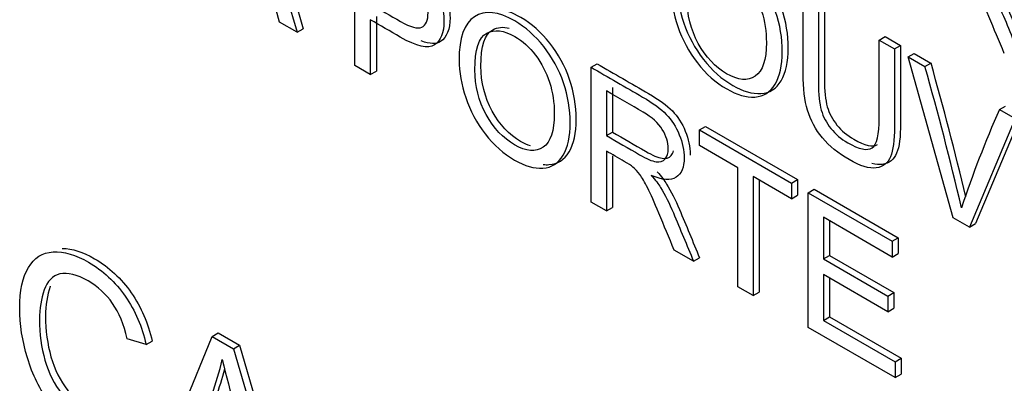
# Model space of a CAD drawing. Header units: inches. Extents: x 1 to 240, y -1 to 159.
# Tile 97 of 108: x 225.968 to 226.546, y 127.193 to 127.406. Entities that reach past the tile are written whole.
import ezdxf

# ---------------------------------------------------------------- set-up
doc = ezdxf.new("R2010")
doc.units = ezdxf.units.IN
doc.header["$MEASUREMENT"] = 0
doc.layers.add('Default', color=7, linetype='Continuous')
doc.layers.add('LAB20180', color=7, linetype='Continuous')

# ---------------------------------------------------------------- blocks, each defined once
blk = doc.blocks.new('SE1')
at = {"layer": 'LAB20180', "color": 7, "linetype": 'Continuous'}
for p, q in [((226.1035, 127.49339), (226.13123, 127.39836)), ((226.10704, 127.49543), (226.13477, 127.4004)), ((226.16511, 127.3788), (226.16511, 127.45782)), ((226.12094, 127.4043), (226.11311, 127.43274)), ((226.17766, 127.40771), (226.17766, 127.37564)), ((226.13123, 127.39836), (226.12094, 127.4043)), ((226.13123, 127.39836), (226.13477, 127.4004)), ((226.17412, 127.40567), (226.17412, 127.3736)), ((226.47263, 127.39378), (226.47616, 127.39582)), ((226.47616, 127.39582), (226.48513, 127.39065)), ((226.47263, 127.39378), (226.4816, 127.3886)), ((226.4816, 127.3886), (226.48513, 127.39065)), ((226.48966, 127.38395), (226.49319, 127.38599)), ((226.51607, 127.28968), (226.48966, 127.38395)), ((226.48966, 127.38395), (226.49945, 127.3783)), ((226.49319, 127.38599), (226.50298, 127.38034)), ((226.17412, 127.3736), (226.16511, 127.3788)), ((226.30357, 127.37788), (226.30711, 127.37992)), ((226.30357, 127.29886), (226.30357, 127.37788)), ((226.49945, 127.3783), (226.50298, 127.38034)), ((226.17412, 127.3736), (226.17766, 127.37564)), ((226.31612, 127.36599), (226.31612, 127.33986)), ((226.31258, 127.36395), (226.31258, 127.33782)), ((226.54311, 127.35309), (226.54665, 127.35513)), ((226.55589, 127.34979), (226.52907, 127.28626)), ((226.54311, 127.35309), (226.55235, 127.34775)), ((226.36718, 127.34116), (226.37071, 127.3432)), ((226.37071, 127.3432), (226.42467, 127.31205)), ((226.55235, 127.34775), (226.52554, 127.28422)), ((226.31258, 127.33782), (226.31612, 127.33986)), ((226.36718, 127.3319), (226.36718, 127.34116)), ((226.36718, 127.34116), (226.42113, 127.31001)), ((226.38967, 127.31892), (226.36718, 127.3319)), ((226.31258, 127.32872), (226.31258, 127.29366)), ((226.31612, 127.32585), (226.31612, 127.2957)), ((226.38967, 127.24915), (226.38967, 127.31892)), ((226.42113, 127.30075), (226.39864, 127.31374)), ((226.39864, 127.31374), (226.39864, 127.24397)), ((226.40218, 127.3117), (226.40218, 127.24601)), ((226.42113, 127.31001), (226.42467, 127.31205)), ((226.42113, 127.31001), (226.42113, 127.30075)), ((226.42467, 127.31205), (226.42467, 127.30279)), ((226.42113, 127.30075), (226.42467, 127.30279)), ((226.43097, 127.30433), (226.4345, 127.30637)), ((226.43097, 127.22531), (226.43097, 127.30433)), ((226.43097, 127.30433), (226.48028, 127.27586)), ((226.4345, 127.30637), (226.48381, 127.2779)), ((226.31258, 127.29366), (226.30357, 127.29886)), ((226.31258, 127.29366), (226.31612, 127.2957)), ((226.48028, 127.26661), (226.43994, 127.2899)), ((226.43994, 127.2899), (226.43994, 127.26555)), ((226.44347, 127.28786), (226.44347, 127.2676)), ((226.52554, 127.28422), (226.51607, 127.28968)), ((226.52554, 127.28422), (226.52907, 127.28626)), ((226.48028, 127.27586), (226.48381, 127.2779)), ((226.48028, 127.27586), (226.48028, 127.26661)), ((226.48381, 127.2779), (226.48381, 127.26865)), ((226.36372, 127.26413), (226.35238, 127.27068)), ((226.43994, 127.26555), (226.44347, 127.2676)), ((226.44347, 127.2676), (226.48122, 127.2458)), ((226.48028, 127.26661), (226.48381, 127.26865)), ((226.36372, 127.26413), (226.36725, 127.26618)), ((226.43994, 127.26555), (226.47768, 127.24376)), ((226.47768, 127.23451), (226.43994, 127.2563)), ((226.43994, 127.2563), (226.43994, 127.22943)), ((226.44347, 127.25426), (226.44347, 127.23148)), ((226.39864, 127.24397), (226.38967, 127.24915)), ((226.39864, 127.24397), (226.40218, 127.24601)), ((226.47768, 127.24376), (226.48122, 127.2458)), ((226.48122, 127.2458), (226.48122, 127.23655)), ((226.47768, 127.24376), (226.47768, 127.23451)), ((226.47768, 127.23451), (226.48122, 127.23655)), ((226.43994, 127.22943), (226.44347, 127.23148)), ((226.43994, 127.22943), (226.48187, 127.20522)), ((226.44347, 127.23148), (226.48541, 127.20727)), ((226.0814, 127.22005), (226.08493, 127.22209)), ((226.08493, 127.22209), (226.09746, 127.21486)), ((226.48187, 127.19592), (226.43097, 127.22531)), ((226.04261, 127.21535), (226.03151, 127.21873)), ((226.04261, 127.21535), (226.04615, 127.21739)), ((226.04876, 127.14012), (226.0814, 127.22005)), ((226.0814, 127.22005), (226.09393, 127.21282)), ((226.09393, 127.21282), (226.09746, 127.21486)), ((226.09393, 127.21282), (226.12861, 127.09402)), ((226.09746, 127.21486), (226.13215, 127.09606)), ((226.48187, 127.20522), (226.48541, 127.20727)), ((226.48187, 127.20522), (226.48187, 127.19592)), ((226.48541, 127.20727), (226.48541, 127.19796)), ((226.48187, 127.19592), (226.48541, 127.19796))]:
    blk.add_line(p, q, dxfattribs=at)
for centre, radius, start, end in [((224.65609, 126.85658), 1.91576, 13.24518, 15.80288), ((224.65963, 126.85862), 1.91576, 13.37762, 15.80288), ((227.12718, 127.09459), 0.63871, 156.12678, 161.66456), ((225.88436, 127.25492), 0.20861, 334.92647, 346.56887), ((228.20433, 127.73588), 2.18226, 194.03981, 195.57842), ((225.88789, 127.25697), 0.20861, 334.92647, 344.44296)]:
    blk.add_arc(centre, radius, start, end, dxfattribs=at)
for points, knots in [([(226.16864, 127.45986), (226.17725, 127.4549), (226.18585, 127.44993), (226.19446, 127.44496), (226.19901, 127.44233), (226.20247, 127.44007), (226.20484, 127.43818), (226.20819, 127.4355), (226.21103, 127.43276), (226.21331, 127.42961), (226.21557, 127.42648), (226.21741, 127.42288), (226.21877, 127.41883), (226.22015, 127.41475), (226.22087, 127.41073), (226.22087, 127.40011), (226.219, 127.39551), (226.21531, 127.39296), (226.21287, 127.39127), (226.20907, 127.3914), (226.20398, 127.3933)], [0, 0, 0, 0, 0.2169726, 0.2169726, 0.2169726, 0.3045243, 0.3045243, 0.3045243, 0.3811393, 0.3811393, 0.3811393, 0.4539617, 0.4539617, 0.4539617, 0.5335218, 0.5335218, 0.6711393, 0.6711393, 0.6711393, 0.7913504, 0.7913504, 0.7913504, 0.7913504]), ([(226.16511, 127.45782), (226.17371, 127.45285), (226.18232, 127.44789), (226.19092, 127.44292), (226.19548, 127.44029), (226.19894, 127.43803), (226.20131, 127.43614), (226.20466, 127.43346), (226.2075, 127.43072), (226.20977, 127.42757), (226.21203, 127.42444), (226.21387, 127.42084), (226.21524, 127.41679), (226.21661, 127.41271), (226.21733, 127.40869), (226.21733, 127.39807), (226.21547, 127.39347), (226.21178, 127.39092), (226.20809, 127.38837), (226.20135, 127.38995), (226.1917, 127.39552), (226.18584, 127.3989), (226.17998, 127.40229), (226.17412, 127.40567)], [0, 0, 0, 0, 0.216973, 0.216973, 0.216973, 0.304524, 0.304524, 0.304524, 0.381139, 0.381139, 0.381139, 0.453962, 0.453962, 0.453962, 0.533522, 0.533522, 0.671139, 0.671139, 0.671139, 0.85224, 0.85224, 0.85224, 1, 1, 1, 1]), ([(226.35056, 127.42372), (226.35056, 127.43676), (226.35361, 127.44525), (226.35966, 127.44917), (226.36574, 127.4531), (226.3736, 127.45227), (226.38949, 127.4431), (226.39518, 127.43808), (226.40023, 127.43164), (226.40527, 127.42522), (226.40916, 127.41818), (226.4118, 127.41045), (226.41446, 127.40267), (226.41576, 127.39486), (226.41576, 127.37898), (226.41435, 127.37265), (226.40879, 127.36324), (226.40483, 127.36074), (226.39973, 127.36042), (226.3946, 127.36011), (226.38908, 127.36174), (226.37674, 127.36886), (226.371, 127.37391), (226.36595, 127.38046), (226.36091, 127.38697), (226.35707, 127.39405), (226.35188, 127.40945), (226.35056, 127.41678), (226.35056, 127.42372)], [0, 0, 0, 0, 0.133288, 0.133288, 0.133288, 0.256522, 0.256522, 0.33712, 0.33712, 0.33712, 0.417249, 0.417249, 0.417249, 0.502222, 0.502222, 0.588327, 0.588327, 0.674432, 0.674432, 0.674432, 0.75288, 0.75288, 0.837966, 0.837966, 0.837966, 0.918983, 0.918983, 1, 1, 1, 1]), ([(226.35409, 127.42577), (226.35409, 127.41883), (226.35541, 127.41149), (226.3606, 127.39609), (226.36445, 127.38902), (226.36948, 127.3825), (226.37454, 127.37595), (226.38027, 127.3709), (226.39261, 127.36378), (226.39813, 127.36215), (226.40327, 127.36247), (226.40837, 127.36278), (226.41233, 127.36528), (226.41788, 127.37469), (226.4193, 127.38102), (226.4193, 127.3969), (226.41799, 127.40471), (226.41533, 127.41249), (226.41269, 127.42022), (226.4088, 127.42726), (226.40377, 127.43368), (226.39871, 127.44012), (226.39302, 127.44514), (226.38186, 127.45158), (226.37744, 127.45318), (226.37347, 127.45356)], [0, 0, 0, 0, 0.081017, 0.081017, 0.1620341, 0.1620341, 0.1620341, 0.2471199, 0.2471199, 0.3255678, 0.3255678, 0.3255678, 0.4116731, 0.4116731, 0.4977784, 0.4977784, 0.5827507, 0.5827507, 0.5827507, 0.6628802, 0.6628802, 0.6628802, 0.7434784, 0.7434784, 0.8060124, 0.8060124, 0.8060124, 0.8060124]), ([(226.17412, 127.41497), (226.18003, 127.41156), (226.18593, 127.40816), (226.19183, 127.40475), (226.19771, 127.40136), (226.20185, 127.40023), (226.20677, 127.40243), (226.208, 127.4053), (226.208, 127.41319), (226.20727, 127.41645), (226.20586, 127.41963), (226.20443, 127.42284), (226.20249, 127.42552), (226.20012, 127.42762), (226.19858, 127.42899), (226.19575, 127.43083), (226.19165, 127.43324), (226.18581, 127.43669), (226.17997, 127.43999), (226.17412, 127.44336)], [0, 0, 0, 0, 0.215554, 0.215554, 0.215554, 0.35512, 0.35512, 0.494685, 0.494685, 0.59575, 0.59575, 0.59575, 0.683105, 0.683105, 0.683105, 0.786661, 0.786661, 0.786661, 1, 1, 1, 1]), ([(226.35985, 127.41815), (226.35985, 127.40864), (226.36208, 127.39983), (226.36649, 127.39186), (226.37093, 127.38386), (226.37642, 127.37793), (226.3899, 127.37015), (226.3955, 127.36965), (226.40424, 127.37564), (226.40643, 127.38222), (226.40643, 127.39878), (226.40551, 127.40488), (226.40365, 127.41074), (226.40177, 127.41662), (226.399, 127.42188), (226.39541, 127.42664), (226.39183, 127.43137), (226.38776, 127.435), (226.37688, 127.44129), (226.37137, 127.44194), (226.36677, 127.4395), (226.36219, 127.43706), (226.35985, 127.42998), (226.35985, 127.41815)], [0, 0, 0, 0, 0.129361, 0.129361, 0.129361, 0.253622, 0.253622, 0.379575, 0.379575, 0.505527, 0.505527, 0.585145, 0.585145, 0.585145, 0.66423, 0.66423, 0.66423, 0.743184, 0.743184, 0.854836, 0.854836, 0.854836, 1, 1, 1, 1]), ([(226.54598, 127.38597), (226.54296, 127.39318), (226.53994, 127.4004), (226.53692, 127.40761), (226.5343, 127.41387), (226.53214, 127.41873), (226.53041, 127.42225), (226.5287, 127.42574), (226.52718, 127.42843), (226.52581, 127.43022), (226.5245, 127.43193), (226.52308, 127.43347), (226.52171, 127.43463), (226.52067, 127.43552), (226.51898, 127.43658), (226.51666, 127.43792), (226.51315, 127.43994), (226.50965, 127.44197), (226.50614, 127.44399)], [0, 0, 0, 0, 0.306814, 0.306814, 0.306814, 0.515488, 0.515488, 0.515488, 0.634413, 0.634413, 0.634413, 0.716108, 0.716108, 0.716108, 0.808468, 0.808468, 0.808468, 1, 1, 1, 1]), ([(226.5325, 127.42972), (226.53492, 127.42696), (226.53674, 127.42459), (226.53797, 127.42262), (226.54066, 127.41829), (226.54311, 127.41334), (226.54548, 127.40777), (226.54949, 127.39833), (226.55337, 127.38887), (226.55732, 127.37943)], [0, 0, 0, 0, 0.16006, 0.16006, 0.16006, 0.453367, 0.453367, 0.453367, 1, 1, 1, 1]), ([(226.53604, 127.43176), (226.53845, 127.429), (226.54027, 127.42663), (226.5415, 127.42466), (226.5442, 127.42034), (226.54665, 127.41538), (226.54901, 127.40981), (226.55302, 127.40037), (226.55691, 127.39091), (226.56085, 127.38147)], [0, 0, 0, 0, 0.16006, 0.16006, 0.16006, 0.453367, 0.453367, 0.453367, 1, 1, 1, 1]), ([(226.4816, 127.3886), (226.4816, 127.37339), (226.4816, 127.35818), (226.4816, 127.34297), (226.4816, 127.33503), (226.48082, 127.32917), (226.47928, 127.32544), (226.47771, 127.32167), (226.47495, 127.31947), (226.46685, 127.31826), (226.46152, 127.31991), (226.44859, 127.32738), (226.44335, 127.33167), (226.43925, 127.33655), (226.43519, 127.3414), (226.43233, 127.34681), (226.43056, 127.35267), (226.4288, 127.35845), (226.42796, 127.36558), (226.42796, 127.37394), (226.42796, 127.38915), (226.42796, 127.40436), (226.42796, 127.41957)], [0, 0, 0, 0, 0.229407, 0.229407, 0.229407, 0.325751, 0.325751, 0.325751, 0.415564, 0.415564, 0.505378, 0.505378, 0.592696, 0.592696, 0.592696, 0.669455, 0.669455, 0.669455, 0.770582, 0.770582, 0.770582, 1, 1, 1, 1]), ([(226.27557, 127.32083), (226.27669, 127.32073), (226.27779, 127.32071), (226.27888, 127.32078), (226.28397, 127.32109), (226.28792, 127.32356), (226.29071, 127.32829), (226.29349, 127.333), (226.2949, 127.33933), (226.2949, 127.35521), (226.29356, 127.36302), (226.29094, 127.37075), (226.2883, 127.37853), (226.28443, 127.3856), (226.27432, 127.39838), (226.26863, 127.40345), (226.25747, 127.40989), (226.25305, 127.41149), (226.24908, 127.41187)], [0.309076, 0.309076, 0.309076, 0.309076, 0.3256533, 0.3256533, 0.3256533, 0.4062904, 0.4062904, 0.4062904, 0.4950324, 0.4950324, 0.5826067, 0.5826067, 0.5826067, 0.6631153, 0.6631153, 0.7436239, 0.7436239, 0.8060897, 0.8060897, 0.8060897, 0.8060897]), ([(226.43698, 127.41437), (226.43698, 127.39919), (226.43698, 127.38401), (226.43698, 127.36884), (226.43698, 127.36195), (226.43752, 127.35659), (226.43862, 127.3527), (226.43969, 127.34886), (226.44162, 127.34523), (226.44431, 127.34194), (226.44701, 127.33863), (226.45027, 127.33582), (226.45414, 127.33364), (226.46083, 127.32986), (226.46557, 127.32872), (226.46839, 127.33061), (226.47119, 127.33249), (226.47263, 127.33832), (226.47263, 127.34825), (226.47263, 127.36343), (226.47263, 127.37861), (226.47263, 127.39378)], [0, 0, 0, 0, 0.272273, 0.272273, 0.272273, 0.36429, 0.36429, 0.36429, 0.425017, 0.425017, 0.425017, 0.495533, 0.495533, 0.495533, 0.601582, 0.601582, 0.601582, 0.727755, 0.727755, 0.727755, 1, 1, 1, 1]), ([(226.44051, 127.41641), (226.44051, 127.40123), (226.44051, 127.38605), (226.44051, 127.37088), (226.44051, 127.36399), (226.44106, 127.35863), (226.44215, 127.35474), (226.44323, 127.3509), (226.44516, 127.34727), (226.44784, 127.34398), (226.45055, 127.34068), (226.45381, 127.33786), (226.45768, 127.33568), (226.46418, 127.33201), (226.46883, 127.33083), (226.47168, 127.3325)], [0, 0, 0, 0, 0.2722732, 0.2722732, 0.2722732, 0.3642896, 0.3642896, 0.3642896, 0.4250168, 0.4250168, 0.4250168, 0.4955334, 0.4955334, 0.4955334, 0.5985421, 0.5985421, 0.5985421, 0.5985421]), ([(226.22617, 127.38204), (226.22617, 127.39507), (226.22922, 127.40356), (226.23527, 127.40748), (226.24135, 127.41141), (226.2492, 127.41058), (226.2651, 127.40141), (226.27079, 127.39634), (226.28089, 127.38356), (226.28476, 127.37649), (226.28741, 127.36871), (226.29003, 127.36098), (226.29137, 127.35317), (226.29137, 127.33729), (226.28996, 127.33096), (226.28718, 127.32625), (226.28438, 127.32152), (226.28044, 127.31905), (226.27534, 127.31873), (226.27021, 127.31842), (226.26469, 127.32), (226.25235, 127.32712), (226.24661, 127.33222), (226.24156, 127.33877), (226.23652, 127.34528), (226.23268, 127.35236), (226.22749, 127.36776), (226.22617, 127.3751), (226.22617, 127.38204)], [0, 0, 0, 0, 0.13328, 0.13328, 0.13328, 0.256376, 0.256376, 0.336885, 0.336885, 0.417393, 0.417393, 0.417393, 0.504968, 0.504968, 0.59371, 0.59371, 0.59371, 0.674347, 0.674347, 0.674347, 0.752841, 0.752841, 0.837976, 0.837976, 0.837976, 0.918988, 0.918988, 1, 1, 1, 1]), ([(226.23545, 127.37641), (226.23545, 127.36695), (226.23769, 127.35814), (226.24652, 127.3421), (226.25203, 127.33624), (226.26551, 127.32846), (226.27111, 127.32796), (226.27985, 127.33395), (226.28203, 127.34053), (226.28203, 127.35704), (226.28112, 127.36319), (226.27926, 127.36905), (226.27738, 127.37494), (226.27461, 127.38019), (226.27101, 127.3849), (226.2674, 127.38963), (226.26337, 127.39331), (226.25248, 127.3996), (226.24697, 127.4002), (226.24237, 127.39781), (226.23775, 127.3954), (226.23545, 127.38829), (226.23545, 127.37641)], [0, 0, 0, 0, 0.125467, 0.125467, 0.250934, 0.250934, 0.378107, 0.378107, 0.505281, 0.505281, 0.585012, 0.585012, 0.585012, 0.663912, 0.663912, 0.663912, 0.742863, 0.742863, 0.85451, 0.85451, 0.85451, 1, 1, 1, 1]), ([(226.23899, 127.37845), (226.23899, 127.39033), (226.24129, 127.39744), (226.24591, 127.39985), (226.2488, 127.40135), (226.25204, 127.40167), (226.25564, 127.40079)], [0, 0, 0, 0, 0.1454896, 0.1454896, 0.1454896, 0.215579, 0.215579, 0.215579, 0.215579]), ([(226.48513, 127.39065), (226.48513, 127.37543), (226.48513, 127.36022), (226.48513, 127.34501), (226.48513, 127.33707), (226.48436, 127.33121), (226.48281, 127.32748), (226.48125, 127.32371), (226.47849, 127.32151), (226.47264, 127.32064), (226.47059, 127.32081), (226.4683, 127.32142)], [0, 0, 0, 0, 0.2294073, 0.2294073, 0.2294073, 0.3257509, 0.3257509, 0.3257509, 0.4155643, 0.4155643, 0.4553885, 0.4553885, 0.4553885, 0.4553885]), ([(226.26808, 127.33181), (226.26625, 127.33236), (226.26431, 127.33323), (226.25556, 127.33828), (226.25005, 127.34415), (226.24122, 127.36018), (226.23899, 127.36899), (226.23899, 127.37845)], [0.7106113, 0.7106113, 0.7106113, 0.7106113, 0.7490665, 0.7490665, 0.8745332, 0.8745332, 1, 1, 1, 1]), ([(226.30357, 127.37788), (226.31366, 127.37205), (226.32376, 127.36623), (226.33385, 127.3604), (226.33995, 127.35688), (226.34455, 127.35349), (226.35092, 127.34697), (226.35343, 127.34305), (226.35534, 127.33832), (226.35723, 127.33364), (226.35821, 127.32914), (226.35821, 127.31915), (226.35661, 127.3154), (226.35033, 127.31135), (226.3455, 127.31166), (226.3389, 127.31448)], [0, 0, 0, 0, 0.318535, 0.318535, 0.318535, 0.446282, 0.446282, 0.574029, 0.574029, 0.574029, 0.693071, 0.693071, 0.846536, 0.846536, 1, 1, 1, 1]), ([(226.30711, 127.37992), (226.3172, 127.3741), (226.32729, 127.36827), (226.33738, 127.36244), (226.34348, 127.35892), (226.34808, 127.35553), (226.35446, 127.34901), (226.35696, 127.34509), (226.35887, 127.34036), (226.36077, 127.33568), (226.36174, 127.33119), (226.36174, 127.32663), (226.36174, 127.32644), (226.36174, 127.32625)], [0, 0, 0, 0, 0.3185348, 0.3185348, 0.3185348, 0.4462819, 0.4462819, 0.574029, 0.574029, 0.574029, 0.6930714, 0.6930714, 0.6983626, 0.6983626, 0.6983626, 0.6983626]), ([(226.31258, 127.33782), (226.31907, 127.33408), (226.32555, 127.33034), (226.33203, 127.32659), (226.33617, 127.3242), (226.3394, 127.32281), (226.34173, 127.32247), (226.34403, 127.32213), (226.34582, 127.32268), (226.34828, 127.32557), (226.34887, 127.32759), (226.34887, 127.3339), (226.34769, 127.33764), (226.34537, 127.34139), (226.34302, 127.34519), (226.33927, 127.34854), (226.33421, 127.35146), (226.327, 127.35562), (226.31979, 127.35979), (226.31258, 127.36395)], [0, 0, 0, 0, 0.228539, 0.228539, 0.228539, 0.344084, 0.344084, 0.344084, 0.420184, 0.420184, 0.496283, 0.496283, 0.606551, 0.606551, 0.606551, 0.745727, 0.745727, 0.745727, 1, 1, 1, 1]), ([(226.31612, 127.33986), (226.3226, 127.33612), (226.32908, 127.33238), (226.33556, 127.32864), (226.33971, 127.32624), (226.34294, 127.32485), (226.34526, 127.32451), (226.34757, 127.32417), (226.34936, 127.32472), (226.35122, 127.32691), (226.35169, 127.32782), (226.35199, 127.32887)], [0, 0, 0, 0, 0.2285391, 0.2285391, 0.2285391, 0.3440838, 0.3440838, 0.3440838, 0.4201836, 0.4201836, 0.4596238, 0.4596238, 0.4596238, 0.4596238]), ([(226.35238, 127.27068), (226.34937, 127.2779), (226.34637, 127.28512), (226.34336, 127.29234), (226.34076, 127.2986), (226.33854, 127.30349), (226.33681, 127.30701), (226.33509, 127.3105), (226.33357, 127.31314), (226.33221, 127.31492), (226.33088, 127.31667), (226.32952, 127.31816), (226.32811, 127.31939), (226.32709, 127.32029), (226.32538, 127.32134), (226.32306, 127.32268), (226.31957, 127.32469), (226.31608, 127.32671), (226.31258, 127.32872)], [0, 0, 0, 0, 0.307176, 0.307176, 0.307176, 0.516403, 0.516403, 0.516403, 0.634791, 0.634791, 0.634791, 0.716811, 0.716811, 0.716811, 0.809183, 0.809183, 0.809183, 1, 1, 1, 1]), ([(226.3389, 127.31448), (226.34132, 127.31172), (226.34314, 127.30935), (226.34437, 127.30738), (226.34706, 127.30305), (226.34951, 127.29805), (226.35188, 127.29247), (226.35589, 127.28304), (226.35977, 127.27358), (226.36372, 127.26413)], [0, 0, 0, 0, 0.159921, 0.159921, 0.159921, 0.453842, 0.453842, 0.453842, 1, 1, 1, 1]), ([(226.34244, 127.31652), (226.34485, 127.31376), (226.34667, 127.31139), (226.3479, 127.30942), (226.3506, 127.3051), (226.35305, 127.30009), (226.35541, 127.29451), (226.35942, 127.28508), (226.36331, 127.27562), (226.36725, 127.26618)], [0, 0, 0, 0, 0.159921, 0.159921, 0.159921, 0.453842, 0.453842, 0.453842, 1, 1, 1, 1]), ([(226.04398, 127.17418), (226.04165, 127.16481), (226.03737, 127.15912), (226.02507, 127.15491), (226.0175, 127.15652), (225.99939, 127.16698), (225.99193, 127.17339), (225.98612, 127.18109), (225.98035, 127.18873), (225.97598, 127.19759), (225.97296, 127.20755), (225.96996, 127.21745), (225.96846, 127.22718), (225.96846, 127.24685), (225.97017, 127.25487), (225.97359, 127.26053), (225.97699, 127.26616), (225.98179, 127.26927), (225.98805, 127.2696), (225.99439, 127.26993), (226.00127, 127.26796), (226.01738, 127.25865), (226.02456, 127.25194), (226.03037, 127.24359), (226.03622, 127.23519), (226.04028, 127.22577), (226.04261, 127.21535)], [0, 0, 0, 0, 0.104376, 0.104376, 0.208752, 0.208752, 0.317142, 0.317142, 0.317142, 0.409738, 0.409738, 0.409738, 0.508627, 0.508627, 0.616505, 0.616505, 0.616505, 0.708763, 0.708763, 0.708763, 0.799096, 0.799096, 0.902432, 0.902432, 0.902432, 1, 1, 1, 1]), ([(225.99346, 127.27167), (225.99928, 127.27156), (226.00554, 127.26957), (226.02092, 127.26069), (226.0281, 127.25398), (226.03391, 127.24563), (226.03975, 127.23723), (226.04381, 127.22781), (226.04615, 127.21739)], [0.7175999, 0.7175999, 0.7175999, 0.7175999, 0.7990962, 0.7990962, 0.9024317, 0.9024317, 0.9024317, 1, 1, 1, 1]), ([(226.03151, 127.21873), (226.02957, 127.22702), (226.02667, 127.23396), (226.02291, 127.23942), (226.01911, 127.24493), (226.01437, 127.24928), (226.00206, 127.25638), (225.99654, 127.25773), (225.9921, 127.25668), (225.98767, 127.25563), (225.98458, 127.25247), (225.98282, 127.24731), (225.98106, 127.24218), (225.98008, 127.23646), (225.98008, 127.22153), (225.98116, 127.2136), (225.98327, 127.20607), (225.98536, 127.19861), (225.98868, 127.19203), (225.99318, 127.18635), (225.99764, 127.18071), (226.00252, 127.17628), (226.01402, 127.16964), (226.01943, 127.16862), (226.02821, 127.17198), (226.03117, 127.17658), (226.03276, 127.18395)], [0, 0, 0, 0, 0.096945, 0.096945, 0.096945, 0.187413, 0.187413, 0.290421, 0.290421, 0.290421, 0.385578, 0.385578, 0.385578, 0.479008, 0.479008, 0.599806, 0.599806, 0.599806, 0.694434, 0.694434, 0.694434, 0.783273, 0.783273, 0.891636, 0.891636, 1, 1, 1, 1]), ([(225.9864, 127.24949), (225.98638, 127.24945), (225.98637, 127.2494), (225.98635, 127.24935), (225.9846, 127.24422), (225.98362, 127.2385), (225.98362, 127.22357), (225.9847, 127.21565), (225.98681, 127.20812), (225.98889, 127.20065), (225.99222, 127.19408), (225.99672, 127.18839), (226.00117, 127.18275), (226.00606, 127.17833), (226.01381, 127.17385), (226.01623, 127.1728), (226.01849, 127.17219)], [0.3846868, 0.3846868, 0.3846868, 0.3846868, 0.3855782, 0.3855782, 0.3855782, 0.4790078, 0.4790078, 0.5998055, 0.5998055, 0.5998055, 0.6944339, 0.6944339, 0.6944339, 0.7832726, 0.7832726, 0.8273509, 0.8273509, 0.8273509, 0.8273509])]:
    blk.add_open_spline(points, degree=3, knots=knots, dxfattribs=at)

msp = doc.modelspace()

# ---------------------------------------------------------------- block references
at = {"layer": 'Default'}
msp.add_blockref('SE1', (0, 0), dxfattribs=at)

doc.saveas('drawing.dxf')
